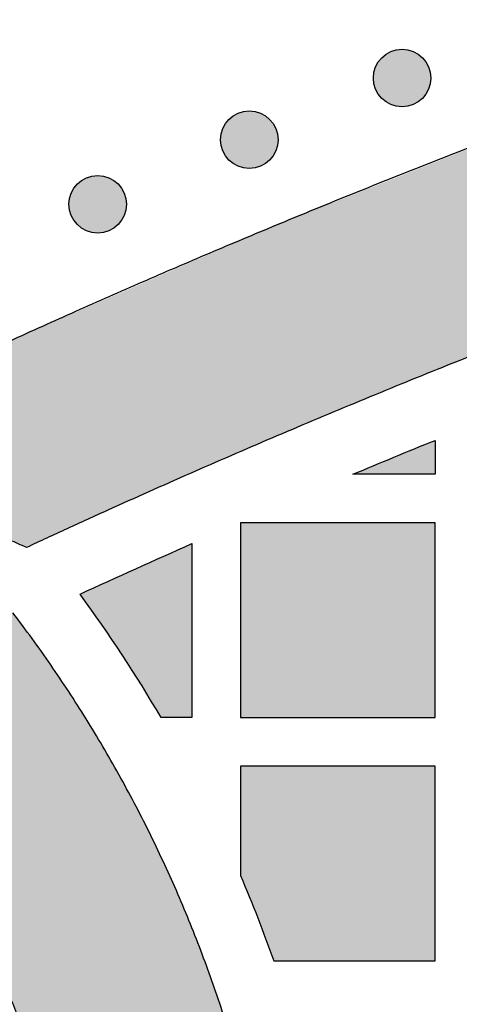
# Model space of a CAD drawing. Header units: millimetres. Extents: x -3873 to -97, y 912 to 4165.
# Tile 233 of 256: x -3550 to -3523, y 1907 to 1967. Entities that reach past the tile are written whole.
import ezdxf

# ---------------------------------------------------------------- set-up
doc = ezdxf.new("R2010")
doc.units = ezdxf.units.MM
doc.layers.add('pattern', color=7, linetype='Continuous', true_color=0x000000)

msp = doc.modelspace()

# ---------------------------------------------------------------- hatches: boundary and pattern name
at = {"layer": 'pattern'}
for points in [[(-3500.921, 1967.303), (-3501.622, 1966.45), (-3502.301, 1965.576), (-3502.958, 1964.682), (-3503.592, 1963.768), (-3504.202, 1962.837), (-3504.787, 1961.888), (-3505.347, 1960.922), (-3505.88, 1959.942), (-3506.387, 1958.947), (-3506.867, 1957.939), (-3507.319, 1956.919), (-3507.743, 1955.889), (-3508.138, 1954.848), (-3508.504, 1953.8), (-3508.842, 1952.743), (-3509.15, 1951.681), (-3519.481, 1947.775), (-3529.73, 1943.652), (-3539.891, 1939.314), (-3549.955, 1934.765), (-3550.982, 1935.222), (-3552.019, 1935.66), (-3553.064, 1936.081), (-3554.117, 1936.482), (-3555.178, 1936.865), (-3556.247, 1937.229), (-3557.322, 1937.574), (-3558.403, 1937.899), (-3559.49, 1938.205), (-3560.582, 1938.492), (-3561.678, 1938.758), (-3562.779, 1939.005), (-3563.883, 1939.231), (-3564.991, 1939.438), (-3566.1, 1939.625), (-3567.212, 1939.791), (-3550.998, 1947.493), (-3534.526, 1954.654), (-3517.824, 1961.261)], [(-3525.529, 1964.963), (-3525.557, 1964.99), (-3525.586, 1965.017), (-3525.616, 1965.044), (-3525.646, 1965.07), (-3525.678, 1965.096), (-3525.71, 1965.121), (-3525.744, 1965.146), (-3525.778, 1965.17), (-3525.813, 1965.193), (-3525.848, 1965.216), (-3525.885, 1965.238), (-3525.922, 1965.259), (-3525.96, 1965.28), (-3525.999, 1965.3), (-3526.038, 1965.318), (-3526.079, 1965.336), (-3526.119, 1965.353), (-3526.161, 1965.369), (-3526.203, 1965.385), (-3526.245, 1965.399), (-3526.288, 1965.412), (-3526.331, 1965.424), (-3526.375, 1965.435), (-3526.42, 1965.445), (-3526.464, 1965.453), (-3526.509, 1965.461), (-3526.555, 1965.467), (-3526.6, 1965.473), (-3526.646, 1965.477), (-3526.691, 1965.48), (-3526.737, 1965.482), (-3526.783, 1965.482), (-3526.829, 1965.482), (-3526.875, 1965.48), (-3526.921, 1965.477), (-3526.966, 1965.473), (-3527.012, 1965.467), (-3527.057, 1965.461), (-3527.102, 1965.453), (-3527.147, 1965.445), (-3527.191, 1965.435), (-3527.235, 1965.424), (-3527.278, 1965.412), (-3527.321, 1965.399), (-3527.364, 1965.385), (-3527.406, 1965.369), (-3527.447, 1965.353), (-3527.488, 1965.336), (-3527.528, 1965.318), (-3527.567, 1965.3), (-3527.606, 1965.28), (-3527.644, 1965.259), (-3527.681, 1965.238), (-3527.718, 1965.216), (-3527.754, 1965.193), (-3527.789, 1965.17), (-3527.823, 1965.146), (-3527.856, 1965.121), (-3527.888, 1965.096), (-3527.92, 1965.07), (-3527.951, 1965.044), (-3527.981, 1965.017), (-3528.01, 1964.99), (-3528.038, 1964.963), (-3528.065, 1964.934), (-3528.093, 1964.905), (-3528.119, 1964.875), (-3528.146, 1964.845), (-3528.171, 1964.813), (-3528.196, 1964.781), (-3528.221, 1964.747), (-3528.245, 1964.713), (-3528.269, 1964.678), (-3528.291, 1964.643), (-3528.313, 1964.606), (-3528.335, 1964.569), (-3528.355, 1964.531), (-3528.375, 1964.492), (-3528.394, 1964.453), (-3528.412, 1964.413), (-3528.429, 1964.372), (-3528.445, 1964.331), (-3528.46, 1964.289), (-3528.474, 1964.246), (-3528.487, 1964.203), (-3528.499, 1964.16), (-3528.51, 1964.116), (-3528.52, 1964.071), (-3528.529, 1964.027), (-3528.536, 1963.982), (-3528.543, 1963.937), (-3528.548, 1963.891), (-3528.552, 1963.846), (-3528.555, 1963.8), (-3528.557, 1963.754), (-3528.558, 1963.708), (-3528.557, 1963.662), (-3528.555, 1963.616), (-3528.552, 1963.57), (-3528.548, 1963.525), (-3528.543, 1963.479), (-3528.536, 1963.434), (-3528.529, 1963.389), (-3528.52, 1963.344), (-3528.51, 1963.3), (-3528.499, 1963.256), (-3528.487, 1963.213), (-3528.474, 1963.17), (-3528.46, 1963.127), (-3528.445, 1963.085), (-3528.429, 1963.044), (-3528.412, 1963.003), (-3528.394, 1962.963), (-3528.375, 1962.924), (-3528.355, 1962.885), (-3528.335, 1962.847), (-3528.313, 1962.81), (-3528.291, 1962.773), (-3528.269, 1962.737), (-3528.245, 1962.703), (-3528.221, 1962.668), (-3528.196, 1962.635), (-3528.171, 1962.603), (-3528.146, 1962.571), (-3528.119, 1962.54), (-3528.093, 1962.51), (-3528.065, 1962.481), (-3528.038, 1962.453), (-3528.01, 1962.426), (-3527.981, 1962.399), (-3527.951, 1962.372), (-3527.92, 1962.346), (-3527.888, 1962.32), (-3527.856, 1962.295), (-3527.823, 1962.27), (-3527.789, 1962.246), (-3527.754, 1962.223), (-3527.718, 1962.2), (-3527.681, 1962.178), (-3527.644, 1962.156), (-3527.606, 1962.136), (-3527.567, 1962.116), (-3527.528, 1962.097), (-3527.488, 1962.08), (-3527.447, 1962.063), (-3527.406, 1962.046), (-3527.364, 1962.031), (-3527.321, 1962.017), (-3527.278, 1962.004), (-3527.235, 1961.992), (-3527.191, 1961.981), (-3527.147, 1961.971), (-3527.102, 1961.962), (-3527.057, 1961.955), (-3527.012, 1961.948), (-3526.966, 1961.943), (-3526.921, 1961.939), (-3526.875, 1961.936), (-3526.829, 1961.934), (-3526.783, 1961.934), (-3526.737, 1961.934), (-3526.691, 1961.936), (-3526.646, 1961.939), (-3526.6, 1961.943), (-3526.555, 1961.948), (-3526.509, 1961.955), (-3526.464, 1961.962), (-3526.42, 1961.971), (-3526.375, 1961.981), (-3526.331, 1961.992), (-3526.288, 1962.004), (-3526.245, 1962.017), (-3526.203, 1962.031), (-3526.161, 1962.046), (-3526.119, 1962.063), (-3526.079, 1962.08), (-3526.038, 1962.097), (-3525.999, 1962.116), (-3525.96, 1962.136), (-3525.922, 1962.156), (-3525.885, 1962.178), (-3525.848, 1962.2), (-3525.813, 1962.223), (-3525.778, 1962.246), (-3525.744, 1962.27), (-3525.71, 1962.295), (-3525.678, 1962.32), (-3525.646, 1962.346), (-3525.616, 1962.372), (-3525.586, 1962.399), (-3525.557, 1962.426), (-3525.529, 1962.453), (-3525.501, 1962.481), (-3525.474, 1962.51), (-3525.447, 1962.54), (-3525.421, 1962.571), (-3525.395, 1962.603), (-3525.37, 1962.635), (-3525.345, 1962.668), (-3525.321, 1962.703), (-3525.298, 1962.737), (-3525.275, 1962.773), (-3525.253, 1962.81), (-3525.232, 1962.847), (-3525.211, 1962.885), (-3525.192, 1962.924), (-3525.173, 1962.963), (-3525.155, 1963.003), (-3525.138, 1963.044), (-3525.122, 1963.085), (-3525.107, 1963.127), (-3525.093, 1963.17), (-3525.079, 1963.213), (-3525.067, 1963.256), (-3525.056, 1963.3), (-3525.047, 1963.344), (-3525.038, 1963.389), (-3525.03, 1963.434), (-3525.024, 1963.479), (-3525.018, 1963.525), (-3525.014, 1963.57), (-3525.011, 1963.616), (-3525.009, 1963.662), (-3525.009, 1963.708), (-3525.009, 1963.754), (-3525.011, 1963.8), (-3525.014, 1963.846), (-3525.018, 1963.891), (-3525.024, 1963.937), (-3525.03, 1963.982), (-3525.038, 1964.027), (-3525.047, 1964.071), (-3525.056, 1964.116), (-3525.067, 1964.16), (-3525.079, 1964.203), (-3525.093, 1964.246), (-3525.107, 1964.289), (-3525.122, 1964.331), (-3525.138, 1964.372), (-3525.155, 1964.413), (-3525.173, 1964.453), (-3525.192, 1964.492), (-3525.211, 1964.531), (-3525.232, 1964.569), (-3525.253, 1964.606), (-3525.275, 1964.643), (-3525.298, 1964.678), (-3525.321, 1964.713), (-3525.345, 1964.747), (-3525.37, 1964.781), (-3525.395, 1964.813), (-3525.421, 1964.845), (-3525.447, 1964.875), (-3525.474, 1964.905), (-3525.501, 1964.934)], [(-3534.954, 1961.16), (-3534.982, 1961.187), (-3535.011, 1961.214), (-3535.041, 1961.241), (-3535.072, 1961.267), (-3535.103, 1961.293), (-3535.136, 1961.318), (-3535.169, 1961.343), (-3535.203, 1961.367), (-3535.238, 1961.39), (-3535.274, 1961.413), (-3535.31, 1961.435), (-3535.348, 1961.457), (-3535.386, 1961.477), (-3535.424, 1961.497), (-3535.464, 1961.516), (-3535.504, 1961.533), (-3535.545, 1961.55), (-3535.586, 1961.567), (-3535.628, 1961.582), (-3535.67, 1961.596), (-3535.713, 1961.609), (-3535.757, 1961.621), (-3535.801, 1961.632), (-3535.845, 1961.642), (-3535.89, 1961.651), (-3535.935, 1961.658), (-3535.98, 1961.665), (-3536.025, 1961.67), (-3536.071, 1961.674), (-3536.117, 1961.677), (-3536.163, 1961.679), (-3536.209, 1961.679), (-3536.254, 1961.679), (-3536.3, 1961.677), (-3536.346, 1961.674), (-3536.392, 1961.67), (-3536.437, 1961.665), (-3536.482, 1961.658), (-3536.527, 1961.651), (-3536.572, 1961.642), (-3536.616, 1961.632), (-3536.66, 1961.621), (-3536.704, 1961.609), (-3536.747, 1961.596), (-3536.789, 1961.582), (-3536.831, 1961.567), (-3536.872, 1961.55), (-3536.913, 1961.533), (-3536.953, 1961.516), (-3536.993, 1961.497), (-3537.031, 1961.477), (-3537.069, 1961.457), (-3537.107, 1961.435), (-3537.143, 1961.413), (-3537.179, 1961.39), (-3537.214, 1961.367), (-3537.248, 1961.343), (-3537.281, 1961.318), (-3537.314, 1961.293), (-3537.345, 1961.267), (-3537.376, 1961.241), (-3537.406, 1961.214), (-3537.435, 1961.187), (-3537.463, 1961.16), (-3537.491, 1961.132), (-3537.518, 1961.103), (-3537.545, 1961.073), (-3537.571, 1961.042), (-3537.597, 1961.01), (-3537.622, 1960.978), (-3537.646, 1960.945), (-3537.67, 1960.91), (-3537.694, 1960.876), (-3537.717, 1960.84), (-3537.739, 1960.803), (-3537.76, 1960.766), (-3537.78, 1960.728), (-3537.8, 1960.689), (-3537.819, 1960.65), (-3537.837, 1960.61), (-3537.854, 1960.569), (-3537.87, 1960.528), (-3537.885, 1960.486), (-3537.899, 1960.443), (-3537.912, 1960.4), (-3537.924, 1960.357), (-3537.935, 1960.313), (-3537.945, 1960.269), (-3537.954, 1960.224), (-3537.962, 1960.179), (-3537.968, 1960.134), (-3537.973, 1960.088), (-3537.977, 1960.043), (-3537.98, 1959.997), (-3537.982, 1959.951), (-3537.983, 1959.905), (-3537.982, 1959.859), (-3537.98, 1959.813), (-3537.977, 1959.768), (-3537.973, 1959.722), (-3537.968, 1959.676), (-3537.962, 1959.631), (-3537.954, 1959.586), (-3537.945, 1959.542), (-3537.935, 1959.497), (-3537.924, 1959.453), (-3537.912, 1959.41), (-3537.899, 1959.367), (-3537.885, 1959.324), (-3537.87, 1959.282), (-3537.854, 1959.241), (-3537.837, 1959.2), (-3537.819, 1959.16), (-3537.8, 1959.121), (-3537.78, 1959.082), (-3537.76, 1959.044), (-3537.739, 1959.007), (-3537.717, 1958.97), (-3537.694, 1958.935), (-3537.67, 1958.9), (-3537.646, 1958.866), (-3537.622, 1958.832), (-3537.597, 1958.8), (-3537.571, 1958.768), (-3537.545, 1958.738), (-3537.518, 1958.708), (-3537.491, 1958.679), (-3537.463, 1958.65), (-3537.435, 1958.623), (-3537.406, 1958.596), (-3537.376, 1958.569), (-3537.345, 1958.543), (-3537.314, 1958.517), (-3537.281, 1958.492), (-3537.248, 1958.467), (-3537.214, 1958.443), (-3537.179, 1958.42), (-3537.143, 1958.397), (-3537.107, 1958.375), (-3537.069, 1958.354), (-3537.031, 1958.333), (-3536.993, 1958.314), (-3536.953, 1958.295), (-3536.913, 1958.277), (-3536.872, 1958.26), (-3536.831, 1958.244), (-3536.789, 1958.229), (-3536.747, 1958.214), (-3536.704, 1958.201), (-3536.66, 1958.189), (-3536.616, 1958.178), (-3536.572, 1958.168), (-3536.527, 1958.16), (-3536.482, 1958.152), (-3536.437, 1958.146), (-3536.392, 1958.14), (-3536.346, 1958.136), (-3536.3, 1958.133), (-3536.254, 1958.131), (-3536.209, 1958.131), (-3536.163, 1958.131), (-3536.117, 1958.133), (-3536.071, 1958.136), (-3536.025, 1958.14), (-3535.98, 1958.146), (-3535.935, 1958.152), (-3535.89, 1958.16), (-3535.845, 1958.168), (-3535.801, 1958.178), (-3535.757, 1958.189), (-3535.713, 1958.201), (-3535.67, 1958.214), (-3535.628, 1958.229), (-3535.586, 1958.244), (-3535.545, 1958.26), (-3535.504, 1958.277), (-3535.464, 1958.295), (-3535.424, 1958.314), (-3535.386, 1958.333), (-3535.348, 1958.354), (-3535.31, 1958.375), (-3535.274, 1958.397), (-3535.238, 1958.42), (-3535.203, 1958.443), (-3535.169, 1958.467), (-3535.136, 1958.492), (-3535.103, 1958.517), (-3535.072, 1958.543), (-3535.041, 1958.569), (-3535.011, 1958.596), (-3534.982, 1958.623), (-3534.954, 1958.65), (-3534.926, 1958.679), (-3534.899, 1958.708), (-3534.872, 1958.738), (-3534.846, 1958.768), (-3534.82, 1958.8), (-3534.795, 1958.832), (-3534.771, 1958.866), (-3534.747, 1958.9), (-3534.723, 1958.935), (-3534.7, 1958.97), (-3534.678, 1959.007), (-3534.657, 1959.044), (-3534.637, 1959.082), (-3534.617, 1959.121), (-3534.598, 1959.16), (-3534.58, 1959.2), (-3534.563, 1959.241), (-3534.547, 1959.282), (-3534.532, 1959.324), (-3534.518, 1959.367), (-3534.505, 1959.41), (-3534.493, 1959.453), (-3534.482, 1959.497), (-3534.472, 1959.542), (-3534.463, 1959.586), (-3534.455, 1959.631), (-3534.449, 1959.676), (-3534.444, 1959.722), (-3534.44, 1959.768), (-3534.437, 1959.813), (-3534.435, 1959.859), (-3534.434, 1959.905), (-3534.435, 1959.951), (-3534.437, 1959.997), (-3534.44, 1960.043), (-3534.444, 1960.088), (-3534.449, 1960.134), (-3534.455, 1960.179), (-3534.463, 1960.224), (-3534.472, 1960.269), (-3534.482, 1960.313), (-3534.493, 1960.357), (-3534.505, 1960.4), (-3534.518, 1960.443), (-3534.532, 1960.486), (-3534.547, 1960.528), (-3534.563, 1960.569), (-3534.58, 1960.61), (-3534.598, 1960.65), (-3534.617, 1960.689), (-3534.637, 1960.728), (-3534.657, 1960.766), (-3534.678, 1960.803), (-3534.7, 1960.84), (-3534.723, 1960.876), (-3534.747, 1960.91), (-3534.771, 1960.945), (-3534.795, 1960.978), (-3534.82, 1961.01), (-3534.846, 1961.042), (-3534.872, 1961.073), (-3534.899, 1961.103), (-3534.926, 1961.132)], [(-3544.306, 1957.181), (-3544.335, 1957.209), (-3544.364, 1957.236), (-3544.393, 1957.263), (-3544.424, 1957.289), (-3544.456, 1957.315), (-3544.488, 1957.34), (-3544.522, 1957.365), (-3544.556, 1957.389), (-3544.591, 1957.412), (-3544.626, 1957.435), (-3544.663, 1957.457), (-3544.7, 1957.478), (-3544.738, 1957.499), (-3544.777, 1957.518), (-3544.816, 1957.537), (-3544.856, 1957.555), (-3544.897, 1957.572), (-3544.938, 1957.588), (-3544.98, 1957.603), (-3545.023, 1957.617), (-3545.066, 1957.631), (-3545.109, 1957.643), (-3545.153, 1957.654), (-3545.197, 1957.663), (-3545.242, 1957.672), (-3545.287, 1957.68), (-3545.332, 1957.686), (-3545.378, 1957.692), (-3545.423, 1957.696), (-3545.469, 1957.699), (-3545.515, 1957.7), (-3545.561, 1957.701), (-3545.607, 1957.7), (-3545.653, 1957.699), (-3545.699, 1957.696), (-3545.744, 1957.692), (-3545.79, 1957.686), (-3545.835, 1957.68), (-3545.88, 1957.672), (-3545.925, 1957.663), (-3545.969, 1957.654), (-3546.013, 1957.643), (-3546.056, 1957.631), (-3546.099, 1957.617), (-3546.142, 1957.603), (-3546.184, 1957.588), (-3546.225, 1957.572), (-3546.266, 1957.555), (-3546.306, 1957.537), (-3546.345, 1957.518), (-3546.384, 1957.499), (-3546.422, 1957.478), (-3546.459, 1957.457), (-3546.496, 1957.435), (-3546.532, 1957.412), (-3546.566, 1957.389), (-3546.601, 1957.365), (-3546.634, 1957.34), (-3546.666, 1957.315), (-3546.698, 1957.289), (-3546.729, 1957.263), (-3546.759, 1957.236), (-3546.788, 1957.209), (-3546.816, 1957.181), (-3546.843, 1957.153), (-3546.87, 1957.124), (-3546.897, 1957.094), (-3546.923, 1957.064), (-3546.949, 1957.032), (-3546.974, 1956.999), (-3546.999, 1956.966), (-3547.023, 1956.932), (-3547.046, 1956.897), (-3547.069, 1956.861), (-3547.091, 1956.825), (-3547.112, 1956.788), (-3547.133, 1956.75), (-3547.153, 1956.711), (-3547.171, 1956.672), (-3547.189, 1956.631), (-3547.206, 1956.591), (-3547.223, 1956.549), (-3547.238, 1956.507), (-3547.252, 1956.465), (-3547.265, 1956.422), (-3547.277, 1956.378), (-3547.288, 1956.335), (-3547.298, 1956.29), (-3547.306, 1956.246), (-3547.314, 1956.201), (-3547.321, 1956.155), (-3547.326, 1956.11), (-3547.33, 1956.064), (-3547.333, 1956.019), (-3547.335, 1955.973), (-3547.335, 1955.927), (-3547.335, 1955.881), (-3547.333, 1955.835), (-3547.33, 1955.789), (-3547.326, 1955.743), (-3547.321, 1955.698), (-3547.314, 1955.653), (-3547.306, 1955.608), (-3547.298, 1955.563), (-3547.288, 1955.519), (-3547.277, 1955.475), (-3547.265, 1955.431), (-3547.252, 1955.388), (-3547.238, 1955.346), (-3547.223, 1955.304), (-3547.206, 1955.263), (-3547.189, 1955.222), (-3547.171, 1955.182), (-3547.153, 1955.142), (-3547.133, 1955.104), (-3547.112, 1955.066), (-3547.091, 1955.028), (-3547.069, 1954.992), (-3547.046, 1954.956), (-3547.023, 1954.921), (-3546.999, 1954.887), (-3546.974, 1954.854), (-3546.949, 1954.821), (-3546.923, 1954.79), (-3546.897, 1954.759), (-3546.87, 1954.729), (-3546.843, 1954.7), (-3546.816, 1954.672), (-3546.788, 1954.645), (-3546.759, 1954.617), (-3546.729, 1954.591), (-3546.698, 1954.564), (-3546.666, 1954.539), (-3546.634, 1954.513), (-3546.601, 1954.489), (-3546.566, 1954.465), (-3546.532, 1954.441), (-3546.496, 1954.419), (-3546.459, 1954.397), (-3546.422, 1954.375), (-3546.384, 1954.355), (-3546.345, 1954.335), (-3546.306, 1954.316), (-3546.266, 1954.298), (-3546.225, 1954.281), (-3546.184, 1954.265), (-3546.142, 1954.25), (-3546.099, 1954.236), (-3546.056, 1954.223), (-3546.013, 1954.211), (-3545.969, 1954.2), (-3545.925, 1954.19), (-3545.88, 1954.181), (-3545.835, 1954.174), (-3545.79, 1954.167), (-3545.744, 1954.162), (-3545.699, 1954.158), (-3545.653, 1954.155), (-3545.607, 1954.153), (-3545.561, 1954.152), (-3545.515, 1954.153), (-3545.469, 1954.155), (-3545.423, 1954.158), (-3545.378, 1954.162), (-3545.332, 1954.167), (-3545.287, 1954.174), (-3545.242, 1954.181), (-3545.197, 1954.19), (-3545.153, 1954.2), (-3545.109, 1954.211), (-3545.066, 1954.223), (-3545.023, 1954.236), (-3544.98, 1954.25), (-3544.938, 1954.265), (-3544.897, 1954.281), (-3544.856, 1954.298), (-3544.816, 1954.316), (-3544.777, 1954.335), (-3544.738, 1954.355), (-3544.7, 1954.375), (-3544.663, 1954.397), (-3544.626, 1954.419), (-3544.591, 1954.441), (-3544.556, 1954.465), (-3544.522, 1954.489), (-3544.488, 1954.513), (-3544.456, 1954.539), (-3544.424, 1954.564), (-3544.393, 1954.591), (-3544.364, 1954.617), (-3544.335, 1954.645), (-3544.306, 1954.672), (-3544.279, 1954.7), (-3544.252, 1954.729), (-3544.225, 1954.759), (-3544.199, 1954.79), (-3544.173, 1954.821), (-3544.148, 1954.854), (-3544.123, 1954.887), (-3544.099, 1954.921), (-3544.076, 1954.956), (-3544.053, 1954.992), (-3544.031, 1955.028), (-3544.01, 1955.066), (-3543.989, 1955.104), (-3543.969, 1955.142), (-3543.951, 1955.182), (-3543.933, 1955.222), (-3543.916, 1955.263), (-3543.9, 1955.304), (-3543.884, 1955.346), (-3543.87, 1955.388), (-3543.857, 1955.431), (-3543.845, 1955.475), (-3543.834, 1955.519), (-3543.824, 1955.563), (-3543.816, 1955.608), (-3543.808, 1955.653), (-3543.802, 1955.698), (-3543.796, 1955.743), (-3543.792, 1955.789), (-3543.789, 1955.835), (-3543.787, 1955.881), (-3543.787, 1955.927), (-3543.787, 1955.973), (-3543.789, 1956.019), (-3543.792, 1956.064), (-3543.796, 1956.11), (-3543.802, 1956.155), (-3543.808, 1956.201), (-3543.816, 1956.246), (-3543.824, 1956.29), (-3543.834, 1956.335), (-3543.845, 1956.378), (-3543.857, 1956.422), (-3543.87, 1956.465), (-3543.884, 1956.507), (-3543.9, 1956.549), (-3543.916, 1956.591), (-3543.933, 1956.631), (-3543.951, 1956.672), (-3543.969, 1956.711), (-3543.989, 1956.75), (-3544.01, 1956.788), (-3544.031, 1956.825), (-3544.053, 1956.861), (-3544.076, 1956.897), (-3544.099, 1956.932), (-3544.123, 1956.966), (-3544.148, 1956.999), (-3544.173, 1957.032), (-3544.199, 1957.064), (-3544.225, 1957.094), (-3544.252, 1957.124), (-3544.279, 1957.153)], [(-3524.754, 1941.37), (-3524.754, 1939.279), (-3529.827, 1939.279)], [(-3589.784, 1817.143), (-3575.919, 1811.395), (-3574.349, 1812.441), (-3572.796, 1813.516), (-3571.261, 1814.621), (-3569.745, 1815.754), (-3568.249, 1816.915), (-3566.774, 1818.104), (-3565.321, 1819.32), (-3563.889, 1820.563), (-3562.481, 1821.832), (-3561.096, 1823.126), (-3559.735, 1824.444), (-3558.399, 1825.787), (-3557.089, 1827.152), (-3555.805, 1828.541), (-3554.548, 1829.951), (-3553.318, 1831.381), (-3551.879, 1833.135), (-3550.485, 1834.932), (-3549.137, 1836.771), (-3547.838, 1838.651), (-3546.59, 1840.568), (-3545.394, 1842.521), (-3544.251, 1844.508), (-3543.163, 1846.526), (-3542.132, 1848.574), (-3541.158, 1850.649), (-3540.243, 1852.749), (-3539.386, 1854.87), (-3538.59, 1857.011), (-3537.855, 1859.169), (-3537.181, 1861.342), (-3536.568, 1863.526), (-3535.983, 1865.882), (-3535.473, 1868.264), (-3535.04, 1870.67), (-3534.685, 1873.095), (-3534.41, 1875.536), (-3534.216, 1877.989), (-3534.102, 1880.449), (-3534.07, 1882.913), (-3534.12, 1885.377), (-3534.251, 1887.837), (-3534.463, 1890.288), (-3534.756, 1892.727), (-3535.128, 1895.15), (-3535.578, 1897.552), (-3536.105, 1899.931), (-3536.707, 1902.282), (-3537.254, 1904.193), (-3537.848, 1906.093), (-3538.488, 1907.982), (-3539.175, 1909.857), (-3539.908, 1911.718), (-3540.686, 1913.562), (-3541.509, 1915.388), (-3542.376, 1917.194), (-3543.286, 1918.979), (-3544.239, 1920.74), (-3545.233, 1922.477), (-3546.268, 1924.188), (-3547.343, 1925.872), (-3548.456, 1927.527), (-3549.607, 1929.151), (-3550.794, 1930.745), (-3552.1, 1931.344), (-3553.423, 1931.912), (-3554.762, 1932.449), (-3556.115, 1932.954), (-3557.483, 1933.425), (-3558.863, 1933.863), (-3560.254, 1934.267), (-3561.655, 1934.637), (-3563.064, 1934.972), (-3564.482, 1935.272), (-3565.905, 1935.537), (-3567.333, 1935.767), (-3568.764, 1935.961), (-3570.198, 1936.12), (-3571.632, 1936.243), (-3573.067, 1936.331), (-3571.972, 1935.46), (-3570.891, 1934.564), (-3569.826, 1933.644), (-3568.776, 1932.701), (-3567.743, 1931.734), (-3566.727, 1930.745), (-3565.729, 1929.734), (-3564.75, 1928.702), (-3563.79, 1927.648), (-3562.85, 1926.573), (-3561.93, 1925.479), (-3561.032, 1924.365), (-3560.156, 1923.232), (-3559.303, 1922.081), (-3558.473, 1920.913), (-3557.666, 1919.727), (-3556.883, 1918.526), (-3556.125, 1917.309), (-3555.392, 1916.078), (-3554.685, 1914.833), (-3554.003, 1913.575), (-3553.347, 1912.305), (-3552.718, 1911.024), (-3552.116, 1909.732), (-3551.54, 1908.43), (-3550.992, 1907.119), (-3550.471, 1905.801), (-3549.978, 1904.475), (-3549.512, 1903.143), (-3549.074, 1901.805), (-3548.664, 1900.463), (-3548.282, 1899.116), (-3547.777, 1897.144), (-3547.335, 1895.149), (-3546.957, 1893.134), (-3546.645, 1891.102), (-3546.4, 1889.056), (-3546.222, 1887), (-3546.112, 1884.937), (-3546.07, 1882.87), (-3546.097, 1880.803), (-3546.192, 1878.74), (-3546.355, 1876.682), (-3546.586, 1874.635), (-3546.883, 1872.601), (-3547.247, 1870.583), (-3547.674, 1868.585), (-3548.165, 1866.609), (-3548.689, 1864.741), (-3549.266, 1862.883), (-3549.895, 1861.038), (-3550.575, 1859.207), (-3551.308, 1857.393), (-3552.09, 1855.597), (-3552.923, 1853.823), (-3553.805, 1852.072), (-3554.735, 1850.346), (-3555.713, 1848.646), (-3556.736, 1846.976), (-3557.803, 1845.337), (-3558.914, 1843.73), (-3560.066, 1842.157), (-3561.258, 1840.62), (-3562.489, 1839.121), (-3563.923, 1837.462), (-3565.399, 1835.835), (-3566.917, 1834.241), (-3568.474, 1832.681), (-3570.07, 1831.158), (-3571.704, 1829.672), (-3573.374, 1828.225), (-3575.079, 1826.818), (-3576.817, 1825.452), (-3578.587, 1824.13), (-3580.387, 1822.85), (-3582.216, 1821.616), (-3584.072, 1820.427), (-3585.953, 1819.285), (-3587.858, 1818.19)], [(-3524.754, 1936.278), (-3536.754, 1936.278), (-3536.754, 1924.279), (-3524.754, 1924.279)], [(-3541.652, 1924.279), (-3542.827, 1926.229), (-3544.052, 1928.148), (-3545.328, 1930.035), (-3546.652, 1931.886), (-3539.754, 1935.003), (-3539.754, 1924.279)], [(-3534.704, 1909.279), (-3524.754, 1909.279), (-3524.754, 1921.278), (-3536.754, 1921.278), (-3536.754, 1914.547), (-3535.686, 1911.929)]]:
    msp.add_hatch(color=256, dxfattribs=at).paths.add_polyline_path(points, flags=0)

# ---------------------------------------------------------------- linework, layer by layer
for points in [[(-3524.754, 1941.37), (-3524.754, 1939.279), (-3529.827, 1939.279)], [(-3539.754, 1935.003), (-3539.754, 1924.279), (-3541.652, 1924.279)], [(-3534.704, 1909.279), (-3524.754, 1909.279), (-3524.754, 1921.278), (-3536.754, 1921.278), (-3536.754, 1914.547)]]:
    msp.add_lwpolyline(points, dxfattribs=at)
msp.add_lwpolyline([(-3524.754, 1936.278), (-3536.754, 1936.278), (-3536.754, 1924.279), (-3524.754, 1924.279)], close=True, dxfattribs=at)
for centre in [(-3526.783, 1963.708), (-3536.209, 1959.905), (-3545.561, 1955.927)]:
    msp.add_circle(centre, 1.774, dxfattribs=at)
at = {"layer": 'pattern', "extrusion": (0, 0, -1)}
for centre, radius, start, end in [((3328.347, 1457.868), 521.872, 67.28973, 67.89216), ((3328.348, 1457.869), 521.871, 65.27205, 66.103), ((3616.721, 1880.397), 86.953, 156.87517, 160.60073)]:
    msp.add_arc(centre, radius, start, end, dxfattribs=at)
at = {"layer": 'pattern'}
msp.add_arc((-3616.721, 1880.397), 86.953, 30.30855, 36.30978, dxfattribs=at)
for points, weights in [([(-3567.212, 1939.791), (-3534.986, 1955.764), (-3500.921, 1967.303)], [1, 0.997771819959, 1]), ([(-3509.15, 1951.681), (-3529.908, 1944.081), (-3549.955, 1934.765)], [1, 0.999117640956, 1]), ([(-3549.955, 1934.765), (-3558.22, 1938.527), (-3567.212, 1939.791)], [1, 0.989688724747, 1])]:
    msp.add_rational_spline(points, weights, degree=2, dxfattribs=at)
for points, weights, knots in [([(-3573.067, 1936.331), (-3554.496, 1921.838), (-3548.282, 1899.116), (-3543.84, 1882.878), (-3548.165, 1866.609), (-3552.246, 1851.259), (-3562.489, 1839.121), (-3574.001, 1825.479), (-3589.784, 1817.143)], [1, 0.949062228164, 1, 0.965508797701, 1, 0.975776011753, 1, 0.98163196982, 1], [176.135128, 176.135128, 176.135128, 221.623144, 221.623144, 254.509836, 254.509836, 285.759079, 285.759079, 321.018699, 321.018699, 321.018699]), ([(-3575.919, 1811.395), (-3563.152, 1819.729), (-3553.318, 1831.381), (-3541.34, 1845.576), (-3536.568, 1863.526), (-3531.412, 1882.923), (-3536.707, 1902.282), (-3540.975, 1917.887), (-3550.794, 1930.745)], [1, 0.989391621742, 1, 0.975776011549, 1, 0.965508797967, 1, 0.981507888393, 1], [15.040213, 15.040213, 15.040213, 45.317783, 45.317783, 81.860364, 81.860364, 121.068797, 121.068797, 153.024042, 153.024042, 153.024042])]:
    msp.add_rational_spline(points, weights, degree=2, knots=knots, dxfattribs=at)

doc.saveas('drawing.dxf')
